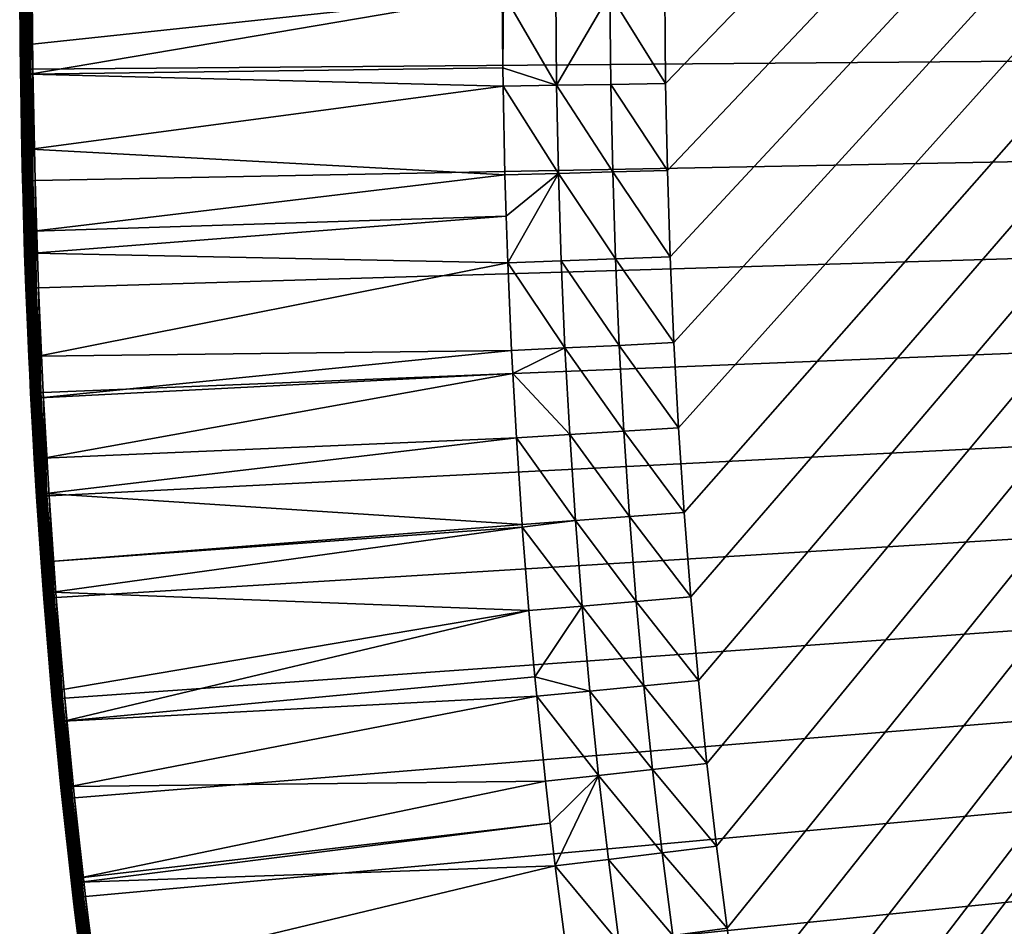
# Model space of a CAD drawing. Header units: inches. Extents: x 79 to 1679, y -392 to 1269.
# Tile 20 of 256: x 79 to 236, y 287 to 432. Entities that reach past the tile are written whole.
import ezdxf

# ---------------------------------------------------------------- set-up
doc = ezdxf.new("R2010")
doc.units = ezdxf.units.IN
doc.header["$MEASUREMENT"] = 0
doc.layers.get('0').update_dxf_attribs({"true_color": 0x9a9ae5})

msp = doc.modelspace()

# ---------------------------------------------------------------- meshes
at = {"color": 146, "true_color": 0x086e86}
mesh = msp.add_polyface(dxfattribs=at)
corners = [(80.75, 435.53, 1216.77), (1199.8, 1214.37, 1216.77), (80.8, 448.28, 1216.77), (900.55, 1166.02, 1186.77), (198.6, 242.11, 1186.77), (197.49, 248.24, 1186.77), (181.91, 407.54, 1186.77), (181.62, 421.38, 1186.77), (205.26, 209.53, 1186.77), (202.92, 220.3, 1186.77), (200.7, 231.16, 1186.77), (183.69, 366.55, 1186.77), (182.94, 380.13, 1186.77), (182.35, 393.8, 1186.77), (213.05, 177.79, 1186.77), (210.33, 188.28, 1186.77), (207.73, 198.86, 1186.77), (181.48, 435.69, 1186.77), (181.58, 451.99, 1186.77), (181.87, 467.43, 1186.77), (186.85, 326.33, 1186.77), (185.64, 339.65, 1186.77), (184.58, 353.06, 1186.77), (221.96, 146.9, 1186.77), (218.86, 157.1, 1186.77), (215.89, 167.39, 1186.77), (182.34, 482.69, 1186.77), (182.99, 497.78, 1186.77), (183.83, 512.69, 1186.77), (191.43, 286.9, 1186.77), (189.74, 299.95, 1186.77), (188.21, 313.1, 1186.77), (232.02, 116.86, 1186.77), (228.54, 126.78, 1186.77), (225.19, 136.79, 1186.77), (184.84, 527.42, 1186.77), (186.04, 541.98, 1186.77), (187.41, 556.37, 1186.77), (195.3, 261.04, 1186.77), (193.28, 273.93, 1186.77), (243.25, 87.69, 1186.77), (239.38, 97.32, 1186.77), (235.64, 107.04, 1186.77), (251.4, 68.73, 1186.77), (247.26, 78.17, 1186.77)]
mesh.append_faces([[corners[k] for k in face] for face in [(0, 1, 2), (3, 4, 5), (6, 7, 3), (8, 9, 3), (3, 9, 10), (3, 10, 4), (11, 12, 3), (3, 12, 13), (3, 13, 6), (14, 15, 3), (3, 15, 16), (3, 16, 8), (7, 17, 3), (3, 17, 18), (3, 18, 19), (20, 21, 3), (3, 21, 22), (3, 22, 11), (23, 24, 3), (3, 24, 25), (3, 25, 14), (19, 26, 3), (3, 26, 27), (3, 27, 28), (29, 30, 3), (3, 30, 31), (3, 31, 20), (32, 33, 3), (3, 33, 34), (3, 34, 23), (28, 35, 3), (3, 35, 36), (3, 36, 37), (5, 38, 3), (3, 38, 39), (3, 39, 29), (40, 41, 3), (3, 41, 42), (3, 42, 32), (3, 43, 44), (3, 44, 40)]], dxfattribs={"color": 146})
mesh = msp.add_polyface(dxfattribs=at)
corners = [(1288.68, 1176.08, 1216.77), (1278.26, 1181.29, 1216.77), (80.75, 435.53, 1216.77), (1267.72, 1186.35, 1216.77), (1257.08, 1191.25, 1216.77), (1319.29, 1159.53, 1216.77), (1309.2, 1165.2, 1216.77), (1299, 1170.72, 1216.77), (1348.89, 1141.58, 1216.77), (1339.14, 1147.72, 1216.77), (1329.27, 1153.7, 1216.77), (1489.24, 1020.86, 1216.77), (1481.63, 1029.43, 1216.77), (1473.87, 1037.85, 1216.77), (1424.1, 1085.56, 1216.77), (1415.26, 1093.05, 1216.77), (1406.26, 1100.39, 1216.77), (1404.98, 1101.42, 1216.77), (1377.46, 1122.22, 1216.77), (1368.05, 1128.83, 1216.77), (1358.53, 1135.28, 1216.77), (1395.92, 1108.51, 1216.77), (1386.75, 1115.45, 1216.77), (1465.96, 1046.14, 1216.77), (1457.89, 1054.3, 1216.77), (1449.68, 1062.31, 1216.77), (1441.31, 1070.2, 1216.77), (1432.78, 1077.95, 1216.77), (926.01, 1165.14, 1186.77), (847.99, -288.64, 1186.77), (913.26, 1165.66, 1186.77), (835.27, -288.17, 1186.77), (900.55, 1166.02, 1186.77), (938.8, 1164.44, 1186.77), (940.44, 1164.34, 1186.77), (953.53, 1163.43, 1186.77), (966.52, 1162.34, 1186.77), (979.4, 1161.07, 1186.77), (992.17, 1159.64, 1186.77), (1004.84, 1158.03, 1186.77), (1017.39, 1156.26, 1186.77), (1029.85, 1154.31, 1186.77), (1042.2, 1152.19, 1186.77), (1054.43, 1149.9, 1186.77), (1066.56, 1147.45, 1186.77), (1078.57, 1144.83, 1186.77)]
mesh.append_faces([[corners[k] for k in face] for face in [(0, 1, 2), (2, 1, 3), (2, 3, 4), (5, 6, 2), (2, 6, 7), (2, 7, 0), (8, 9, 2), (2, 9, 10), (2, 10, 5), (2, 11, 12), (2, 12, 13), (14, 15, 2), (2, 15, 16), (2, 16, 17), (18, 19, 2), (2, 19, 20), (2, 20, 8), (17, 21, 2), (2, 21, 22), (2, 22, 18), (13, 23, 2), (2, 23, 24), (2, 24, 25), (25, 26, 2), (2, 26, 27), (2, 27, 14), (28, 29, 30), (30, 31, 32), (28, 33, 29), (29, 33, 34), (29, 34, 35), (35, 36, 29), (29, 36, 37), (29, 37, 38), (38, 39, 29), (29, 39, 40), (29, 40, 41), (41, 42, 29), (29, 42, 43), (29, 43, 44), (44, 45, 29)]], dxfattribs={"color": 146})
mesh = msp.add_polyface(dxfattribs=at)
corners = [(80.85, 423.66, 1216.77), (1676.77, 436.63, 1216.77), (80.75, 435.53, 1216.77), (81.19, 405.93, 1216.77), (81.73, 388.88, 1216.77), (82.48, 372.19, 1216.77), (83.43, 355.76, 1216.77), (84.58, 339.54, 1216.77), (472.08, -185.35, 1186.77), (463.42, -179.91, 1186.77), (900.55, 1166.02, 1186.77), (454.88, -174.34, 1186.77), (446.47, -168.64, 1186.77), (255.67, 59.4, 1186.77), (251.4, 68.73, 1186.77), (438.18, -162.81, 1186.77), (430.02, -156.84, 1186.77), (421.97, -150.73, 1186.77), (414.04, -144.49, 1186.77), (406.24, -138.11, 1186.77), (402.93, -135.33, 1186.77), (269.31, 31.98, 1186.77), (264.62, 41.02, 1186.77), (260.08, 50.16, 1186.77), (289.8, -3.79, 1186.77), (284.67, 4.64, 1186.77), (305.92, -28.38, 1186.77), (300.43, -20.3, 1186.77), (295.05, -12.11, 1186.77), (279.08, 14.2, 1186.77), (274.13, 23.04, 1186.77), (323.13, -51.89, 1186.77), (317.27, -44.17, 1186.77), (311.54, -36.33, 1186.77), (341.43, -74.34, 1186.77), (335.21, -66.98, 1186.77), (329.11, -59.49, 1186.77), (360.81, -95.71, 1186.77), (354.23, -88.7, 1186.77), (347.77, -81.58, 1186.77), (395.6, -129.02, 1186.77), (388.39, -122.58, 1186.77), (381.3, -116.03, 1186.77), (374.35, -109.37, 1186.77), (367.52, -102.6, 1186.77)]
mesh.append_faces([[corners[k] for k in face] for face in [(0, 1, 2), (0, 3, 1), (1, 3, 4), (1, 4, 5), (5, 6, 1), (1, 6, 7), (8, 9, 10), (10, 9, 11), (10, 11, 12), (13, 14, 10), (12, 15, 10), (10, 15, 16), (10, 16, 17), (17, 18, 10), (10, 18, 19), (10, 19, 20), (21, 22, 10), (10, 22, 23), (10, 23, 13), (10, 24, 25), (26, 27, 10), (10, 27, 28), (10, 28, 24), (25, 29, 10), (10, 29, 30), (10, 30, 21), (31, 32, 10), (10, 32, 33), (10, 33, 26), (34, 35, 10), (10, 35, 36), (10, 36, 31), (37, 38, 10), (10, 38, 39), (10, 39, 34), (20, 40, 10), (10, 40, 41), (10, 41, 42), (42, 43, 10), (10, 43, 44), (10, 44, 37)]], dxfattribs={"color": 146})
mesh = msp.add_polyface(dxfattribs=at)
corners = [(1676.77, 436.63, 1216.77), (84.58, 339.54, 1216.77), (85.93, 323.5, 1216.77), (115.14, 153.99, 1216.77), (118.66, 141.05, 1216.77), (122.34, 128.27, 1216.77), (126.19, 115.64, 1216.77), (87.49, 307.63, 1216.77), (89.24, 291.92, 1216.77), (91.2, 276.38, 1216.77), (130.21, 103.15, 1216.77), (134.39, 90.81, 1216.77), (93.37, 260.98, 1216.77), (95.73, 245.73, 1216.77), (98.31, 230.63, 1216.77), (101.08, 215.67, 1216.77), (104.07, 200.85, 1216.77), (107.27, 186.17, 1216.77), (110.67, 171.63, 1216.77), (114.29, 157.23, 1216.77), (900.55, 1166.02, 1186.77), (565.87, -232.56, 1186.77), (555.89, -228.42, 1186.77), (546.04, -224.16, 1186.77), (536.33, -219.76, 1186.77), (526.76, -215.24, 1186.77), (718.37, -275.59, 1186.77), (706.09, -273.34, 1186.77), (693.93, -270.93, 1186.77), (517.32, -210.58, 1186.77), (508.01, -205.8, 1186.77), (498.83, -200.88, 1186.77), (681.88, -268.35, 1186.77), (669.94, -265.59, 1186.77), (658.11, -262.67, 1186.77), (489.79, -195.83, 1186.77), (480.87, -190.66, 1186.77), (472.08, -185.35, 1186.77), (646.4, -259.59, 1186.77), (634.8, -256.33, 1186.77), (623.31, -252.91, 1186.77), (611.94, -249.32, 1186.77), (600.68, -245.56, 1186.77), (589.54, -241.63, 1186.77), (578.52, -237.53, 1186.77), (567.6, -233.26, 1186.77)]
mesh.append_faces([[corners[k] for k in face] for face in [(0, 1, 2), (3, 4, 0), (0, 4, 5), (0, 5, 6), (2, 7, 0), (0, 7, 8), (0, 8, 9), (6, 10, 0), (0, 10, 11), (9, 12, 0), (0, 12, 13), (0, 13, 14), (14, 15, 0), (0, 15, 16), (0, 16, 17), (17, 18, 0), (0, 18, 19), (0, 19, 3), (20, 21, 22), (22, 23, 20), (20, 23, 24), (20, 24, 25), (20, 26, 27), (20, 27, 28), (25, 29, 20), (20, 29, 30), (20, 30, 31), (28, 32, 20), (20, 32, 33), (20, 33, 34), (31, 35, 20), (20, 35, 36), (20, 36, 37), (34, 38, 20), (20, 38, 39), (20, 39, 40), (40, 41, 20), (20, 41, 42), (20, 42, 43), (43, 44, 20), (20, 44, 45), (20, 45, 21)]], dxfattribs={"color": 146})
mesh = msp.add_polyface(dxfattribs=at)
corners = [(1642.35, 723.21, 1216.77), (1638.83, 736.14, 1216.77), (80.75, 435.53, 1216.77), (1635.15, 748.92, 1216.77), (1631.3, 761.55, 1216.77), (1675.03, 504.68, 1216.77), (1674.08, 521.12, 1216.77), (1672.94, 537.36, 1216.77), (1671.59, 553.42, 1216.77), (1627.28, 774.03, 1216.77), (1623.1, 786.37, 1216.77), (1670.03, 569.31, 1216.77), (1668.28, 585.03, 1216.77), (1666.32, 600.61, 1216.77), (1664.15, 616.03, 1216.77), (1661.78, 631.3, 1216.77), (1659.21, 646.43, 1216.77), (1656.43, 661.41, 1216.77), (1653.44, 676.26, 1216.77), (1650.23, 690.96, 1216.77), (1646.82, 705.53, 1216.77), (1643.19, 719.96, 1216.77), (847.99, -288.64, 1186.77), (1194.62, 1108.48, 1186.77), (1204.56, 1104.31, 1186.77), (1214.36, 1100.01, 1186.77), (1224.03, 1095.58, 1186.77), (1233.56, 1091.01, 1186.77), (1242.95, 1086.32, 1186.77), (1252.22, 1081.5, 1186.77), (1261.35, 1076.55, 1186.77), (1270.35, 1071.47, 1186.77), (1279.22, 1066.26, 1186.77), (1287.97, 1060.92, 1186.77), (1078.57, 1144.83, 1186.77), (1090.47, 1142.04, 1186.77), (1102.26, 1139.08, 1186.77), (1113.93, 1135.95, 1186.77), (1125.49, 1132.66, 1186.77), (1136.94, 1129.2, 1186.77), (1148.27, 1125.57, 1186.77), (1159.48, 1121.78, 1186.77), (1170.58, 1117.81, 1186.77), (1181.56, 1113.68, 1186.77), (1192.43, 1109.38, 1186.77)]
mesh.append_faces([[corners[k] for k in face] for face in [(0, 1, 2), (2, 1, 3), (2, 3, 4), (5, 6, 2), (2, 6, 7), (2, 7, 8), (4, 9, 2), (2, 9, 10), (8, 11, 2), (2, 11, 12), (2, 12, 13), (13, 14, 2), (2, 14, 15), (2, 15, 16), (16, 17, 2), (2, 17, 18), (2, 18, 19), (19, 20, 2), (2, 20, 21), (2, 21, 0), (22, 23, 24), (24, 25, 22), (22, 25, 26), (22, 26, 27), (27, 28, 22), (22, 28, 29), (22, 29, 30), (30, 31, 22), (22, 31, 32), (22, 32, 33), (22, 34, 35), (22, 35, 36), (36, 37, 22), (22, 37, 38), (22, 38, 39), (39, 40, 22), (22, 40, 41), (22, 41, 42), (42, 43, 22), (22, 43, 44), (22, 44, 23)]], dxfattribs={"color": 146})
mesh = msp.add_polyface(dxfattribs=at)
corners = [(80.75, 435.53, 1216.77), (1676.77, 436.63, 1216.77), (1676.65, 453.49, 1216.77), (1676.32, 471.01, 1216.77), (1675.78, 488, 1216.77), (1675.03, 504.68, 1216.77), (1469.26, 878.41, 1186.77), (1474.35, 869.94, 1186.77), (847.99, -288.64, 1186.77), (1475.79, 867.49, 1186.77), (1453.26, 903.08, 1186.77), (1458.71, 894.98, 1186.77), (1464.05, 886.75, 1186.77), (1436.17, 926.69, 1186.77), (1441.99, 918.94, 1186.77), (1447.68, 911.07, 1186.77), (1417.99, 949.24, 1186.77), (1424.17, 941.84, 1186.77), (1430.23, 934.32, 1186.77), (1398.72, 970.72, 1186.77), (1405.26, 963.68, 1186.77), (1411.68, 956.52, 1186.77), (1287.97, 1060.92, 1186.77), (1296.59, 1055.45, 1186.77), (1305.08, 1049.84, 1186.77), (1313.45, 1044.11, 1186.77), (1321.69, 1038.24, 1186.77), (1329.81, 1032.24, 1186.77), (1337.82, 1026.1, 1186.77), (1345.7, 1019.82, 1186.77), (1353.46, 1013.41, 1186.77), (1356.84, 1010.55, 1186.77), (1364.13, 1004.19, 1186.77), (1371.31, 997.72, 1186.77), (1378.35, 991.14, 1186.77), (1503.93, 813.2, 1186.77), (1508.14, 803.81, 1186.77), (1512.22, 794.32, 1186.77), (1385.27, 984.45, 1186.77), (1392.05, 977.64, 1186.77), (1490.48, 840.79, 1186.77), (1495.1, 831.7, 1186.77), (1499.58, 822.5, 1186.77), (1480.82, 858.69, 1186.77), (1485.72, 849.79, 1186.77)]
mesh.append_faces([[corners[k] for k in face] for face in [(0, 1, 2), (2, 3, 0), (0, 3, 4), (0, 4, 5), (6, 7, 8), (8, 7, 9), (10, 11, 8), (8, 11, 12), (8, 12, 6), (13, 14, 8), (8, 14, 15), (8, 15, 10), (16, 17, 8), (8, 17, 18), (8, 18, 13), (19, 20, 8), (8, 20, 21), (8, 21, 16), (22, 23, 8), (8, 23, 24), (8, 24, 25), (25, 26, 8), (8, 26, 27), (8, 27, 28), (28, 29, 8), (8, 29, 30), (8, 30, 31), (31, 32, 8), (8, 32, 33), (8, 33, 34), (35, 36, 8), (8, 36, 37), (34, 38, 8), (8, 38, 39), (8, 39, 19), (40, 41, 8), (8, 41, 42), (8, 42, 35), (9, 43, 8), (8, 43, 44), (8, 44, 40)]], dxfattribs={"color": 146})
mesh = msp.add_polyface(dxfattribs=at)
corners = [(200.16, -50.3, 1216.77), (206.32, -60.29, 1216.77), (1676.77, 436.63, 1216.77), (212.62, -70.13, 1216.77), (219.06, -79.83, 1216.77), (225.65, -89.38, 1216.77), (232.38, -98.78, 1216.77), (239.26, -108.04, 1216.77), (134.39, 90.81, 1216.77), (138.74, 78.62, 1216.77), (143.26, 66.56, 1216.77), (147.94, 54.65, 1216.77), (152.8, 42.88, 1216.77), (157.82, 31.25, 1216.77), (163.01, 19.76, 1216.77), (168.38, 8.4, 1216.77), (173.91, -2.82, 1216.77), (179.62, -13.9, 1216.77), (185.5, -24.85, 1216.77), (191.56, -35.67, 1216.77), (197.79, -46.36, 1216.77), (403.17, -158.03, 1188.29), (395.75, -162.96, 1190.18), (395.13, -151.45, 1188.29), (389.68, -158, 1190.18), (386.21, -155.09, 1190.18), (391.72, -148.59, 1188.29), (416.64, -157.63, 1187.15), (411.35, -164.47, 1188.29), (408.59, -151.28, 1187.15), (400.66, -144.81, 1187.15), (397.3, -141.99, 1187.15), (384.15, -142.08, 1188.29), (389.86, -135.57, 1187.15), (430.02, -156.84, 1186.77), (424.81, -163.83, 1187.15), (421.97, -150.73, 1186.77), (414.04, -144.49, 1186.77), (406.24, -138.11, 1186.77), (402.93, -135.33, 1186.77), (395.6, -129.02, 1186.77)]
mesh.append_faces([[corners[k] for k in face] for face in [(0, 1, 2), (2, 1, 3), (2, 3, 4), (4, 5, 2), (2, 5, 6), (2, 6, 7), (2, 8, 9), (9, 10, 2), (2, 10, 11), (2, 11, 12), (12, 13, 2), (2, 13, 14), (2, 14, 15), (15, 16, 2), (2, 16, 17), (2, 17, 18), (18, 19, 2), (2, 19, 20), (2, 20, 0), (21, 22, 23), (22, 24, 23), (23, 24, 25), (23, 25, 26), (27, 28, 21), (27, 21, 29), (29, 21, 23), (29, 23, 30), (30, 23, 26), (30, 26, 31), (31, 26, 32), (31, 32, 33), (34, 35, 27), (34, 27, 36), (36, 27, 29), (36, 29, 37), (37, 29, 30), (37, 30, 38), (38, 30, 31), (38, 31, 39), (39, 31, 33), (39, 33, 40)]], dxfattribs={"color": 146})
mesh = msp.add_polyface(dxfattribs=at)
corners = [(78.75, 435.53, 1214.77), (78.75, 435.53, 1212.31), (78.85, 423.64, 1214.77), (78.8, 427.59, 1212.31), (79.19, 405.88, 1214.77), (79.38, 435.53, 1210.85), (79.63, 435.53, 1210.64), (79.69, 427.59, 1210.64), (79.16, 435.53, 1211.09), (79.43, 427.59, 1210.85), (78.98, 435.53, 1211.36), (79.22, 427.59, 1211.09), (78.85, 435.53, 1211.66), (79.04, 427.59, 1211.36), (78.77, 435.53, 1211.98), (78.91, 427.59, 1211.66), (79.09, 410.89, 1211.98), (78.83, 427.59, 1211.98), (79.98, 427.6, 1210.48), (79.96, 410.91, 1210.64), (79.7, 410.91, 1210.85), (79.48, 410.9, 1211.09), (79.3, 410.9, 1211.36), (79.17, 410.89, 1211.66), (78.75, 435.53, 1214.81), (78.88, 423.64, 1215.12), (78.78, 435.53, 1215.12), (79.01, 435.53, 1215.76), (78.87, 435.53, 1215.47), (78.97, 423.64, 1215.46), (78.86, 435.53, 1215.43), (79.18, 435.53, 1216.02), (79.01, 435.53, 1215.77), (79.11, 423.64, 1215.77), (79.43, 435.53, 1216.28), (79.21, 435.53, 1216.05), (79.31, 423.64, 1216.06), (79.69, 435.53, 1216.47), (79.46, 435.53, 1216.3), (79.56, 423.65, 1216.3), (79.85, 423.65, 1216.5), (79.72, 435.53, 1216.49), (79.9, 405.9, 1216.3)]
mesh.append_faces([[corners[k] for k in face] for face in [(0, 1, 2), (2, 1, 3), (2, 3, 4), (5, 6, 7), (8, 5, 9), (10, 8, 11), (12, 10, 13), (14, 12, 15), (16, 3, 17), (17, 3, 1), (17, 1, 14), (6, 18, 7), (5, 7, 9), (9, 7, 19), (8, 9, 11), (11, 9, 20), (10, 11, 13), (13, 11, 21), (12, 13, 15), (15, 13, 22), (14, 15, 17), (17, 15, 23), (24, 0, 2), (25, 26, 24), (27, 28, 29), (29, 28, 30), (29, 30, 26), (31, 32, 33), (33, 32, 27), (34, 35, 36), (36, 35, 31), (37, 38, 39), (39, 38, 34), (40, 41, 37), (24, 2, 25), (26, 25, 29), (27, 29, 33), (31, 33, 36), (34, 36, 39), (37, 39, 40), (40, 39, 42)]], dxfattribs={"color": 146})
mesh = msp.add_polyface(dxfattribs=at)
corners = [(79.53, 394.34, 1212.31), (80.35, 375, 1214.77), (79.73, 388.8, 1214.77), (79.98, 427.6, 1210.48), (79.92, 435.53, 1210.48), (80.23, 435.53, 1210.37), (79.63, 435.53, 1210.64), (80.28, 427.6, 1210.37), (80.36, 422.9, 1210.37), (80.24, 410.92, 1210.48), (80.55, 410.92, 1210.37), (80.22, 377.93, 1211.98), (80.2, 377.93, 1212.31), (79.69, 427.59, 1210.64), (79.96, 410.91, 1210.64), (80.71, 394.38, 1210.48), (80.42, 394.37, 1210.64), (79.7, 410.91, 1210.85), (80.16, 394.36, 1210.85), (81.08, 377.97, 1210.64), (79.48, 410.9, 1211.09), (79.95, 394.35, 1211.09), (80.83, 377.96, 1210.85), (80.61, 377.95, 1211.09), (79.77, 394.34, 1211.36), (80.43, 377.94, 1211.36), (79.64, 394.34, 1211.66), (80.3, 377.93, 1211.66), (79.56, 394.34, 1211.98), (80, 435.53, 1216.63), (79.72, 435.53, 1216.49), (79.85, 423.65, 1216.5), (80.31, 435.53, 1216.72), (80.06, 435.53, 1216.65), (80.16, 423.65, 1216.65), (80.61, 435.53, 1216.77), (80.4, 435.53, 1216.74), (80.5, 423.66, 1216.74), (79.76, 388.81, 1215.12), (79.65, 405.89, 1216.06), (80, 388.81, 1215.77), (80.2, 388.82, 1216.06), (79.9, 405.9, 1216.3), (80.45, 388.83, 1216.3), (80.19, 405.91, 1216.5), (80.73, 388.84, 1216.5), (80.5, 405.91, 1216.65)]
mesh.append_faces([[corners[k] for k in face] for face in [(0, 1, 2), (3, 4, 5), (4, 3, 6), (5, 7, 3), (3, 7, 8), (3, 8, 9), (9, 8, 10), (11, 12, 0), (13, 3, 9), (13, 9, 14), (14, 9, 15), (14, 15, 16), (17, 14, 16), (17, 16, 18), (18, 16, 19), (20, 18, 21), (21, 18, 22), (21, 22, 23), (24, 21, 23), (24, 23, 25), (26, 24, 25), (26, 25, 27), (28, 27, 11), (29, 30, 31), (32, 33, 34), (34, 33, 29), (35, 36, 37), (37, 36, 32), (38, 2, 1), (39, 40, 41), (42, 39, 41), (42, 41, 43), (31, 42, 44), (44, 42, 43), (44, 43, 45), (29, 31, 34), (34, 31, 44), (34, 44, 46), (46, 44, 45), (32, 34, 37), (37, 34, 46)]], dxfattribs={"color": 146})
mesh = msp.add_polyface(dxfattribs=at)
corners = [(156.49, 392.82, 1190.18), (81.68, 378, 1210.37), (81.01, 394.39, 1210.37), (156.25, 400.26, 1190.18), (80.92, 397.88, 1210.37), (156.04, 406.86, 1190.18), (80.55, 410.92, 1210.37), (155.74, 420.98, 1190.18), (80.36, 422.9, 1210.37), (80.23, 435.53, 1210.37), (155.6, 435.69, 1190.18), (80.28, 427.6, 1210.37), (155.72, 423.9, 1190.18), (155.79, 435.69, 1190.14), (164.12, 435.69, 1188.29), (164.26, 421.12, 1188.29), (165.6, 379.28, 1188.29), (157.09, 378.86, 1190.18), (164.55, 407.09, 1188.29), (165, 393.14, 1188.29), (80.71, 394.38, 1210.48), (80.24, 410.92, 1210.48), (81.37, 377.98, 1210.48), (80.42, 394.37, 1210.64), (81.08, 377.97, 1210.64), (80.16, 394.36, 1210.85), (80.83, 377.96, 1210.85), (80.85, 423.66, 1216.77), (80.75, 435.53, 1216.77), (80.61, 435.53, 1216.77), (80.5, 405.91, 1216.65), (80.73, 388.84, 1216.5), (81.05, 388.86, 1216.65), (80.5, 423.66, 1216.74), (80.84, 405.92, 1216.74), (81.38, 388.87, 1216.74), (81.8, 372.16, 1216.65), (81.19, 405.93, 1216.77), (81.73, 388.88, 1216.77), (82.13, 372.18, 1216.74)]
mesh.append_faces([[corners[k] for k in face] for face in [(0, 1, 2), (0, 2, 3), (3, 2, 4), (3, 4, 5), (5, 4, 6), (5, 6, 7), (7, 6, 8), (9, 10, 11), (11, 10, 8), (8, 10, 12), (8, 12, 7), (13, 14, 15), (16, 17, 0), (3, 18, 0), (0, 18, 19), (0, 19, 16), (3, 5, 18), (18, 5, 7), (18, 7, 15), (15, 7, 12), (15, 12, 13), (13, 12, 10), (4, 20, 21), (21, 6, 4), (4, 2, 20), (20, 2, 1), (20, 1, 22), (23, 20, 22), (23, 22, 24), (25, 24, 26), (27, 28, 29), (30, 31, 32), (33, 30, 34), (34, 30, 32), (34, 32, 35), (35, 32, 36), (29, 33, 27), (27, 33, 34), (27, 34, 37), (37, 34, 35), (37, 35, 38), (38, 35, 39)]], dxfattribs={"color": 146})
mesh = msp.add_polyface(dxfattribs=at)
corners = [(164.26, 421.12, 1188.29), (164.12, 435.69, 1188.29), (172.76, 435.69, 1187.15), (163.26, 303.6, 1190.18), (170.95, 311.2, 1188.29), (164.05, 296.8, 1190.18), (161.09, 323.83, 1190.18), (169.56, 324.65, 1188.29), (160.81, 326.9, 1190.18), (168.33, 338.18, 1188.29), (181.09, 298.89, 1187.15), (179.55, 312.15, 1187.15), (178.17, 325.49, 1187.15), (176.95, 338.91, 1187.15), (167.26, 351.8, 1188.29), (175.89, 352.43, 1187.15), (166.35, 365.5, 1188.29), (174.99, 366.02, 1187.15), (165.6, 379.28, 1188.29), (174.24, 379.7, 1187.15), (165, 393.14, 1188.29), (173.64, 393.47, 1187.15), (164.55, 407.09, 1188.29), (173.2, 407.31, 1187.15), (172.91, 421.25, 1187.15), (189.74, 299.95, 1186.77), (188.21, 313.1, 1186.77), (186.85, 326.33, 1186.77), (185.64, 339.65, 1186.77), (184.58, 353.06, 1186.77), (183.69, 366.55, 1186.77), (182.94, 380.13, 1186.77), (182.35, 393.8, 1186.77), (181.91, 407.54, 1186.77), (181.62, 421.38, 1186.77), (181.48, 435.69, 1186.77)]
mesh.append_faces([[corners[k] for k in face] for face in [(0, 1, 2), (3, 4, 5), (4, 6, 7), (7, 8, 9), (10, 4, 11), (11, 4, 7), (11, 7, 12), (12, 7, 9), (12, 9, 13), (13, 9, 14), (13, 14, 15), (15, 14, 16), (15, 16, 17), (17, 16, 18), (17, 18, 19), (19, 18, 20), (19, 20, 21), (21, 20, 22), (21, 22, 23), (23, 22, 0), (23, 0, 24), (24, 0, 2), (25, 10, 11), (25, 11, 26), (26, 11, 12), (26, 12, 27), (27, 12, 13), (27, 13, 28), (28, 13, 15), (28, 15, 29), (29, 15, 17), (29, 17, 30), (30, 17, 19), (30, 19, 31), (31, 19, 21), (31, 21, 32), (32, 21, 23), (32, 23, 33), (33, 23, 24), (33, 24, 34), (34, 24, 2), (34, 2, 35)]], dxfattribs={"color": 146})
mesh = msp.add_polyface(dxfattribs=at)
corners = [(79.53, 394.34, 1212.31), (79.73, 388.8, 1214.77), (79.23, 404.92, 1212.31), (79.22, 404.92, 1214.77), (79.19, 405.88, 1214.77), (78.8, 427.59, 1212.31), (79.07, 410.89, 1212.31), (80.22, 377.93, 1211.98), (79.56, 394.34, 1211.98), (79.09, 410.89, 1211.98), (79.43, 427.59, 1210.85), (79.96, 410.91, 1210.64), (79.7, 410.91, 1210.85), (79.22, 427.59, 1211.09), (79.48, 410.9, 1211.09), (80.16, 394.36, 1210.85), (79.04, 427.59, 1211.36), (79.3, 410.9, 1211.36), (79.95, 394.35, 1211.09), (79.77, 394.34, 1211.36), (78.91, 427.59, 1211.66), (79.17, 410.89, 1211.66), (79.64, 394.34, 1211.66), (78.83, 427.59, 1211.98), (80.3, 377.93, 1211.66), (78.88, 423.64, 1215.12), (78.85, 423.64, 1214.77), (79.22, 405.88, 1215.12), (79.76, 388.81, 1215.12), (78.97, 423.64, 1215.46), (79.31, 405.88, 1215.46), (79.85, 388.81, 1215.46), (79.11, 423.64, 1215.77), (79.45, 405.89, 1215.77), (80, 388.81, 1215.77), (79.31, 423.64, 1216.06), (79.65, 405.89, 1216.06), (79.56, 423.65, 1216.3), (79.9, 405.9, 1216.3)]
mesh.append_faces([[corners[k] for k in face] for face in [(0, 1, 2), (2, 1, 3), (2, 3, 4), (4, 5, 6), (4, 6, 2), (7, 0, 8), (8, 0, 2), (8, 2, 9), (9, 2, 6), (9, 6, 5), (10, 11, 12), (13, 12, 14), (14, 12, 15), (16, 14, 17), (17, 14, 18), (17, 18, 19), (20, 17, 21), (21, 17, 19), (21, 19, 22), (23, 21, 9), (9, 21, 22), (9, 22, 8), (8, 22, 24), (25, 26, 4), (25, 4, 27), (27, 4, 3), (27, 3, 28), (28, 3, 1), (29, 25, 27), (29, 27, 30), (30, 27, 28), (30, 28, 31), (32, 29, 30), (32, 30, 33), (33, 30, 31), (33, 31, 34), (35, 32, 33), (35, 33, 36), (36, 33, 34), (37, 35, 36), (37, 36, 38)]], dxfattribs={"color": 146})
mesh = msp.add_polyface(dxfattribs=at)
corners = [(81.43, 355.63, 1214.77), (80.48, 372.09, 1214.77), (80.35, 375, 1212.31), (80.35, 375, 1214.77), (80.2, 377.93, 1212.31), (79.53, 394.34, 1212.31), (81.37, 377.98, 1210.48), (81.68, 378, 1210.37), (82.03, 371.32, 1210.37), (82.23, 361.73, 1210.48), (81.09, 361.67, 1211.98), (80.22, 377.93, 1211.98), (81.08, 377.97, 1210.64), (81.95, 361.72, 1210.64), (80.83, 377.96, 1210.85), (81.69, 361.7, 1210.85), (80.61, 377.95, 1211.09), (81.47, 361.69, 1211.09), (80.43, 377.94, 1211.36), (81.3, 361.68, 1211.36), (80.3, 377.93, 1211.66), (81.17, 361.67, 1211.66), (80.51, 372.09, 1215.12), (79.76, 388.81, 1215.12), (79.85, 388.81, 1215.46), (80.6, 372.1, 1215.46), (80, 388.81, 1215.77), (80.75, 372.1, 1215.77), (80.2, 388.82, 1216.06), (80.95, 372.11, 1216.06), (81.7, 355.65, 1215.77), (80.45, 388.83, 1216.3), (81.2, 372.13, 1216.3), (81.9, 355.66, 1216.06), (80.73, 388.84, 1216.5), (81.48, 372.14, 1216.5), (82.15, 355.68, 1216.3), (81.05, 388.86, 1216.65), (81.8, 372.16, 1216.65), (82.43, 355.7, 1216.5), (81.38, 388.87, 1216.74), (82.13, 372.18, 1216.74), (82.75, 355.72, 1216.65), (81.73, 388.88, 1216.77), (82.48, 372.19, 1216.77)]
mesh.append_faces([[corners[k] for k in face] for face in [(0, 1, 2), (2, 1, 3), (2, 3, 4), (4, 3, 5), (6, 7, 8), (6, 8, 9), (10, 2, 11), (11, 2, 4), (12, 6, 9), (12, 9, 13), (14, 12, 13), (14, 13, 15), (16, 14, 15), (16, 15, 17), (18, 16, 17), (18, 17, 19), (20, 18, 19), (20, 19, 21), (11, 20, 21), (11, 21, 10), (3, 22, 23), (3, 1, 22), (24, 23, 22), (24, 22, 25), (26, 24, 25), (26, 25, 27), (28, 26, 27), (28, 27, 29), (29, 27, 30), (31, 28, 29), (31, 29, 32), (32, 29, 33), (34, 31, 32), (34, 32, 35), (35, 32, 36), (37, 34, 35), (37, 35, 38), (38, 35, 39), (40, 38, 41), (41, 38, 42), (43, 41, 44)]], dxfattribs={"color": 146})
mesh = msp.add_polyface(dxfattribs=at)
corners = [(159.85, 337.47, 1190.18), (85.29, 324.85, 1210.37), (84, 340.4, 1210.37), (158.8, 350.77, 1190.18), (83.65, 345.3, 1210.37), (158.77, 351.19, 1190.18), (82.89, 356.12, 1210.37), (157.85, 364.98, 1190.18), (82.54, 361.75, 1210.37), (157.29, 375.23, 1190.18), (82.03, 371.32, 1210.37), (157.09, 378.86, 1190.18), (81.68, 378, 1210.37), (156.49, 392.82, 1190.18), (160.81, 326.9, 1190.18), (168.33, 338.18, 1188.29), (167.26, 351.8, 1188.29), (166.35, 365.5, 1188.29), (165.6, 379.28, 1188.29), (83.69, 340.38, 1210.48), (84.99, 324.82, 1210.48), (83.4, 340.36, 1210.64), (84.7, 324.79, 1210.64), (83.15, 340.34, 1210.85), (84.45, 324.77, 1210.85), (82.93, 340.32, 1211.09), (84.23, 324.75, 1211.09), (82.75, 340.31, 1211.36), (84.05, 324.73, 1211.36), (82.62, 340.3, 1211.66), (83.92, 324.72, 1211.66), (83.3, 339.44, 1216.3), (83.05, 339.42, 1216.06), (84.41, 323.36, 1216.06), (83.58, 339.46, 1216.5), (84.65, 323.38, 1216.3), (83.9, 339.48, 1216.65), (84.94, 323.41, 1216.5), (83.08, 355.74, 1216.74), (84.23, 339.51, 1216.74), (85.25, 323.44, 1216.65), (85.59, 323.47, 1216.74), (83.43, 355.76, 1216.77), (84.58, 339.54, 1216.77), (85.93, 323.5, 1216.77)]
mesh.append_faces([[corners[k] for k in face] for face in [(0, 1, 2), (0, 2, 3), (3, 2, 4), (3, 4, 5), (5, 4, 6), (5, 6, 7), (7, 6, 8), (7, 8, 9), (9, 8, 10), (9, 10, 11), (11, 10, 12), (11, 12, 13), (14, 0, 15), (15, 0, 3), (15, 3, 16), (3, 5, 16), (16, 5, 7), (16, 7, 17), (17, 7, 9), (17, 9, 18), (18, 9, 11), (4, 2, 19), (19, 2, 1), (19, 1, 20), (21, 19, 20), (21, 20, 22), (23, 21, 22), (23, 22, 24), (25, 23, 24), (25, 24, 26), (27, 26, 28), (29, 28, 30), (31, 32, 33), (34, 31, 35), (36, 34, 37), (38, 36, 39), (39, 36, 40), (39, 40, 41), (42, 38, 39), (42, 39, 43), (43, 39, 41), (43, 41, 44)]], dxfattribs={"color": 146})
mesh = msp.add_polyface(dxfattribs=at)
corners = [(80.35, 375, 1212.31), (81.06, 361.67, 1212.31), (81.43, 355.63, 1214.77), (81.41, 356.02, 1212.31), (82.13, 345.87, 1214.77), (82.12, 345.87, 1212.31), (82.59, 339.38, 1214.77), (81.44, 356.02, 1211.98), (81.09, 361.67, 1211.98), (82.03, 371.32, 1210.37), (82.54, 361.75, 1210.37), (82.23, 361.73, 1210.48), (82.54, 340.29, 1211.98), (81.95, 361.72, 1210.64), (82.58, 356.1, 1210.48), (82.3, 356.08, 1210.64), (81.69, 361.7, 1210.85), (82.04, 356.06, 1210.85), (81.47, 361.69, 1211.09), (81.82, 356.05, 1211.09), (81.3, 361.68, 1211.36), (81.64, 356.04, 1211.36), (82.93, 340.32, 1211.09), (81.17, 361.67, 1211.66), (81.51, 356.03, 1211.66), (82.75, 340.31, 1211.36), (82.62, 340.3, 1211.66), (80.51, 372.09, 1215.12), (80.48, 372.09, 1214.77), (81.46, 355.63, 1215.12), (82.62, 339.38, 1215.12), (80.6, 372.1, 1215.46), (81.55, 355.64, 1215.46), (80.75, 372.1, 1215.77), (81.7, 355.65, 1215.77), (82.71, 339.39, 1215.46), (80.95, 372.11, 1216.06), (81.9, 355.66, 1216.06), (82.85, 339.4, 1215.77), (81.2, 372.13, 1216.3), (82.15, 355.68, 1216.3), (81.48, 372.14, 1216.5), (82.43, 355.7, 1216.5)]
mesh.append_faces([[corners[k] for k in face] for face in [(0, 1, 2), (2, 1, 3), (2, 3, 4), (4, 3, 5), (4, 5, 6), (7, 1, 8), (8, 1, 0), (9, 10, 11), (12, 5, 7), (7, 5, 3), (7, 3, 1), (13, 11, 14), (13, 14, 15), (16, 13, 15), (16, 15, 17), (18, 16, 17), (18, 17, 19), (20, 18, 19), (20, 19, 21), (21, 19, 22), (23, 20, 21), (23, 21, 24), (24, 21, 25), (8, 23, 24), (8, 24, 7), (7, 24, 26), (7, 26, 12), (27, 28, 2), (27, 2, 29), (29, 2, 4), (29, 4, 30), (31, 27, 29), (31, 29, 32), (32, 29, 30), (33, 31, 32), (33, 32, 34), (34, 32, 35), (36, 34, 37), (37, 34, 38), (39, 37, 40), (41, 40, 42)]], dxfattribs={"color": 146})
mesh = msp.add_polyface(dxfattribs=at)
corners = [(82.59, 339.38, 1214.77), (82.12, 345.87, 1212.31), (82.52, 340.29, 1212.31), (83.94, 323.32, 1214.77), (83.82, 324.71, 1212.31), (82.23, 361.73, 1210.48), (82.54, 361.75, 1210.37), (82.89, 356.12, 1210.37), (82.58, 356.1, 1210.48), (83.65, 345.3, 1210.37), (83.69, 340.38, 1210.48), (83.84, 324.72, 1211.98), (82.54, 340.29, 1211.98), (82.3, 356.08, 1210.64), (83.4, 340.36, 1210.64), (82.04, 356.06, 1210.85), (83.15, 340.34, 1210.85), (81.82, 356.05, 1211.09), (82.93, 340.32, 1211.09), (81.64, 356.04, 1211.36), (82.75, 340.31, 1211.36), (84.23, 324.75, 1211.09), (81.51, 356.03, 1211.66), (82.62, 340.3, 1211.66), (84.05, 324.73, 1211.36), (83.92, 324.72, 1211.66), (82.13, 345.87, 1214.77), (82.62, 339.38, 1215.12), (81.55, 355.64, 1215.46), (82.71, 339.39, 1215.46), (83.97, 323.32, 1215.12), (81.7, 355.65, 1215.77), (82.85, 339.4, 1215.77), (84.06, 323.33, 1215.46), (81.9, 355.66, 1216.06), (83.05, 339.42, 1216.06), (84.21, 323.34, 1215.77), (82.15, 355.68, 1216.3), (83.3, 339.44, 1216.3), (82.43, 355.7, 1216.5), (83.58, 339.46, 1216.5), (81.8, 372.16, 1216.65), (82.75, 355.72, 1216.65), (83.9, 339.48, 1216.65), (82.13, 372.18, 1216.74), (83.08, 355.74, 1216.74), (82.48, 372.19, 1216.77), (83.43, 355.76, 1216.77)]
mesh.append_faces([[corners[k] for k in face] for face in [(0, 1, 2), (0, 2, 3), (3, 2, 4), (5, 6, 7), (5, 7, 8), (8, 7, 9), (8, 9, 10), (11, 2, 12), (12, 2, 1), (11, 4, 2), (13, 8, 10), (13, 10, 14), (15, 13, 14), (15, 14, 16), (17, 15, 16), (17, 16, 18), (19, 18, 20), (20, 18, 21), (22, 20, 23), (23, 20, 24), (12, 23, 25), (12, 25, 11), (26, 0, 27), (27, 0, 3), (28, 27, 29), (29, 27, 30), (31, 29, 32), (32, 29, 33), (34, 32, 35), (35, 32, 36), (37, 34, 35), (37, 35, 38), (39, 37, 38), (39, 38, 40), (41, 39, 42), (42, 39, 40), (42, 40, 43), (44, 42, 45), (45, 42, 43), (46, 44, 45), (46, 45, 47)]], dxfattribs={"color": 146})
mesh = msp.add_polyface(dxfattribs=at)
corners = [(83.94, 323.32, 1214.77), (83.82, 324.71, 1212.31), (84.51, 317.48, 1214.77), (84.51, 317.48, 1212.31), (85.5, 307.42, 1214.77), (84.99, 324.82, 1210.48), (85.29, 324.85, 1210.37), (85.78, 319.83, 1210.37), (86.47, 309.42, 1210.48), (86.78, 309.45, 1210.37), (85.33, 309.3, 1211.98), (83.84, 324.72, 1211.98), (84.7, 324.79, 1210.64), (86.19, 309.39, 1210.64), (84.45, 324.77, 1210.85), (85.93, 309.36, 1210.85), (84.23, 324.75, 1211.09), (85.71, 309.34, 1211.09), (84.05, 324.73, 1211.36), (85.54, 309.32, 1211.36), (83.92, 324.72, 1211.66), (85.41, 309.31, 1211.66), (82.62, 339.38, 1215.12), (83.97, 323.32, 1215.12), (85.53, 307.42, 1215.12), (82.71, 339.39, 1215.46), (84.06, 323.33, 1215.46), (82.85, 339.4, 1215.77), (84.21, 323.34, 1215.77), (85.62, 307.43, 1215.46), (83.05, 339.42, 1216.06), (84.41, 323.36, 1216.06), (85.77, 307.45, 1215.77), (83.3, 339.44, 1216.3), (84.65, 323.38, 1216.3), (85.96, 307.47, 1216.06), (83.58, 339.46, 1216.5), (84.94, 323.41, 1216.5), (86.21, 307.5, 1216.3), (86.49, 307.53, 1216.5), (83.9, 339.48, 1216.65), (85.25, 323.44, 1216.65), (86.81, 307.56, 1216.65), (85.59, 323.47, 1216.74), (87.14, 307.59, 1216.74), (85.93, 323.5, 1216.77), (87.49, 307.63, 1216.77)]
mesh.append_faces([[corners[k] for k in face] for face in [(0, 1, 2), (2, 1, 3), (2, 3, 4), (5, 6, 7), (5, 7, 8), (8, 7, 9), (10, 3, 11), (11, 3, 1), (12, 5, 8), (12, 8, 13), (14, 12, 13), (14, 13, 15), (16, 14, 15), (16, 15, 17), (18, 16, 17), (18, 17, 19), (20, 18, 19), (20, 19, 21), (11, 20, 21), (11, 21, 10), (22, 0, 23), (23, 0, 2), (23, 2, 24), (25, 23, 26), (26, 23, 24), (27, 26, 28), (28, 26, 29), (30, 28, 31), (31, 28, 32), (33, 31, 34), (34, 31, 35), (36, 34, 37), (37, 34, 38), (37, 38, 39), (40, 37, 41), (41, 37, 39), (41, 39, 42), (43, 41, 42), (43, 42, 44), (45, 43, 44), (45, 44, 46)]], dxfattribs={"color": 146})
mesh = msp.add_polyface(dxfattribs=at)
corners = [(89.22, 276.11, 1214.77), (88.85, 278.93, 1212.31), (91.09, 262.79, 1214.77), (159.85, 337.47, 1190.18), (160.81, 326.9, 1190.18), (85.78, 319.83, 1210.37), (161.09, 323.83, 1190.18), (86.78, 309.45, 1210.37), (162.49, 310.27, 1190.18), (88.38, 294.91, 1210.37), (163.26, 303.6, 1190.18), (88.45, 294.21, 1210.37), (164.05, 296.8, 1190.18), (90.32, 279.13, 1210.37), (165.79, 283.41, 1190.18), (91.5, 270.51, 1210.37), (166.15, 280.86, 1190.18), (92.37, 264.2, 1210.37), (167.69, 270.09, 1190.18), (85.29, 324.85, 1210.37), (170.95, 311.2, 1188.29), (169.56, 324.65, 1188.29), (90.01, 279.09, 1210.48), (92.07, 264.15, 1210.48), (89.73, 279.05, 1210.64), (91.79, 264.11, 1210.64), (89.48, 279.02, 1210.85), (91.53, 264.08, 1210.85), (89.26, 278.99, 1211.09), (91.31, 264.04, 1211.09), (89.08, 278.96, 1211.36), (88.95, 278.95, 1211.66), (91.14, 264.02, 1211.36), (89.25, 276.12, 1215.12), (89.34, 276.13, 1215.46), (91.42, 260.69, 1215.12), (89.49, 276.15, 1215.77), (91.51, 260.7, 1215.46), (89.68, 276.17, 1216.06), (91.65, 260.73, 1215.77), (89.93, 276.21, 1216.3), (91.85, 260.76, 1216.06), (90.21, 276.24, 1216.5), (92.09, 260.79, 1216.3), (88.57, 291.84, 1216.65), (90.53, 276.29, 1216.65), (92.38, 260.83, 1216.5), (88.9, 291.88, 1216.74), (90.86, 276.33, 1216.74), (92.69, 260.88, 1216.65), (89.24, 291.92, 1216.77), (91.2, 276.38, 1216.77), (93.02, 260.93, 1216.74)]
mesh.append_faces([[corners[k] for k in face] for face in [(0, 1, 2), (3, 4, 5), (5, 4, 6), (5, 6, 7), (7, 6, 8), (7, 8, 9), (9, 8, 10), (9, 10, 11), (11, 10, 12), (11, 12, 13), (13, 12, 14), (13, 14, 15), (15, 14, 16), (15, 16, 17), (17, 16, 18), (5, 19, 3), (10, 8, 20), (20, 8, 6), (21, 6, 4), (22, 13, 15), (22, 15, 23), (24, 22, 23), (24, 23, 25), (26, 24, 25), (26, 25, 27), (28, 26, 27), (28, 27, 29), (30, 28, 29), (31, 30, 32), (33, 0, 2), (34, 33, 35), (36, 34, 37), (38, 36, 39), (40, 38, 41), (42, 40, 43), (44, 42, 45), (45, 42, 46), (47, 45, 48), (48, 45, 49), (50, 47, 48), (50, 48, 51), (51, 48, 52)]], dxfattribs={"color": 146})
mesh = msp.add_polyface(dxfattribs=at)
corners = [(85.5, 307.42, 1214.77), (84.51, 317.48, 1212.31), (85.3, 309.3, 1212.31), (87.26, 291.69, 1214.77), (86.98, 294.04, 1212.31), (87.5, 289.79, 1214.77), (87.51, 289.79, 1212.31), (86.47, 309.42, 1210.48), (86.78, 309.45, 1210.37), (88.15, 294.17, 1210.48), (87.01, 294.04, 1211.98), (85.33, 309.3, 1211.98), (86.19, 309.39, 1210.64), (87.86, 294.14, 1210.64), (85.93, 309.36, 1210.85), (87.61, 294.11, 1210.85), (85.71, 309.34, 1211.09), (87.39, 294.09, 1211.09), (85.54, 309.32, 1211.36), (87.22, 294.07, 1211.36), (85.41, 309.31, 1211.66), (87.09, 294.05, 1211.66), (84.51, 317.48, 1214.77), (85.53, 307.42, 1215.12), (87.29, 291.69, 1215.12), (84.06, 323.33, 1215.46), (85.62, 307.43, 1215.46), (87.38, 291.7, 1215.46), (84.21, 323.34, 1215.77), (85.77, 307.45, 1215.77), (87.52, 291.72, 1215.77), (84.41, 323.36, 1216.06), (85.96, 307.47, 1216.06), (87.72, 291.74, 1216.06), (84.65, 323.38, 1216.3), (86.21, 307.5, 1216.3), (87.97, 291.77, 1216.3), (86.49, 307.53, 1216.5), (86.81, 307.56, 1216.65), (88.25, 291.81, 1216.5), (87.14, 307.59, 1216.74), (88.57, 291.84, 1216.65)]
mesh.append_faces([[corners[k] for k in face] for face in [(0, 1, 2), (0, 2, 3), (3, 2, 4), (3, 4, 5), (5, 4, 6), (7, 8, 9), (10, 2, 11), (11, 2, 1), (10, 6, 4), (10, 4, 2), (12, 7, 9), (12, 9, 13), (14, 12, 13), (14, 13, 15), (16, 14, 15), (16, 15, 17), (18, 16, 17), (18, 17, 19), (20, 18, 19), (20, 19, 21), (11, 20, 21), (11, 21, 10), (22, 0, 23), (23, 0, 3), (23, 3, 24), (24, 3, 5), (25, 23, 26), (26, 23, 24), (26, 24, 27), (28, 26, 29), (29, 26, 27), (29, 27, 30), (31, 29, 32), (32, 29, 30), (32, 30, 33), (34, 32, 35), (35, 32, 33), (35, 33, 36), (37, 35, 36), (38, 37, 39), (40, 38, 41)]], dxfattribs={"color": 146})
mesh = msp.add_polyface(dxfattribs=at)
corners = [(183.66, 227.79, 1188.29), (175.31, 226.13, 1190.18), (173.21, 237.07, 1190.18), (181.53, 238.95, 1188.29), (173.15, 237.4, 1190.18), (172.01, 243.71, 1190.18), (180.39, 245.2, 1188.29), (169.76, 256.86, 1190.18), (178.17, 258.24, 1188.29), (169.47, 258.7, 1190.18), (176.11, 271.35, 1188.29), (167.69, 270.09, 1190.18), (166.15, 280.86, 1190.18), (174.22, 284.55, 1188.29), (165.79, 283.41, 1190.18), (164.05, 296.8, 1190.18), (170.95, 311.2, 1188.29), (172.51, 297.84, 1188.29), (192.15, 229.46, 1187.15), (190.03, 240.53, 1187.15), (188.91, 246.72, 1187.15), (186.7, 259.63, 1187.15), (184.66, 272.64, 1187.15), (182.79, 285.72, 1187.15), (181.09, 298.89, 1187.15), (200.7, 231.16, 1186.77), (198.6, 242.11, 1186.77), (197.49, 248.24, 1186.77), (195.3, 261.04, 1186.77), (193.28, 273.93, 1186.77), (191.43, 286.9, 1186.77), (189.74, 299.95, 1186.77)]
mesh.append_faces([[corners[k] for k in face] for face in [(0, 1, 2), (0, 2, 3), (2, 4, 3), (3, 4, 5), (3, 5, 6), (6, 5, 7), (6, 7, 8), (8, 7, 9), (8, 9, 10), (9, 11, 10), (10, 11, 12), (10, 12, 13), (13, 12, 14), (13, 14, 15), (15, 16, 17), (15, 17, 13), (18, 0, 3), (18, 3, 19), (19, 3, 6), (19, 6, 20), (20, 6, 8), (20, 8, 21), (21, 8, 10), (21, 10, 22), (22, 10, 13), (22, 13, 23), (23, 13, 17), (23, 17, 24), (24, 17, 16), (25, 18, 19), (25, 19, 26), (26, 19, 20), (26, 20, 27), (27, 20, 21), (27, 21, 28), (28, 21, 22), (28, 22, 29), (29, 22, 23), (29, 23, 30), (30, 23, 24), (30, 24, 31)]], dxfattribs={"color": 146})
mesh = msp.add_polyface(dxfattribs=at)
corners = [(87.5, 289.79, 1214.77), (87.51, 289.79, 1212.31), (89.22, 276.11, 1214.77), (88.85, 278.93, 1212.31), (88.15, 294.17, 1210.48), (86.78, 309.45, 1210.37), (88.38, 294.91, 1210.37), (88.45, 294.21, 1210.37), (90.32, 279.13, 1210.37), (90.01, 279.09, 1210.48), (90.93, 263.99, 1211.98), (88.88, 278.94, 1211.98), (87.01, 294.04, 1211.98), (87.86, 294.14, 1210.64), (89.73, 279.05, 1210.64), (87.61, 294.11, 1210.85), (89.48, 279.02, 1210.85), (87.39, 294.09, 1211.09), (89.26, 278.99, 1211.09), (87.22, 294.07, 1211.36), (89.08, 278.96, 1211.36), (87.09, 294.05, 1211.66), (88.95, 278.95, 1211.66), (91.01, 264, 1211.66), (87.29, 291.69, 1215.12), (89.25, 276.12, 1215.12), (87.38, 291.7, 1215.46), (89.34, 276.13, 1215.46), (87.52, 291.72, 1215.77), (89.49, 276.15, 1215.77), (87.72, 291.74, 1216.06), (89.68, 276.17, 1216.06), (87.97, 291.77, 1216.3), (89.93, 276.21, 1216.3), (86.49, 307.53, 1216.5), (88.25, 291.81, 1216.5), (90.21, 276.24, 1216.5), (86.81, 307.56, 1216.65), (88.57, 291.84, 1216.65), (87.14, 307.59, 1216.74), (88.9, 291.88, 1216.74), (90.53, 276.29, 1216.65), (87.49, 307.63, 1216.77), (89.24, 291.92, 1216.77)]
mesh.append_faces([[corners[k] for k in face] for face in [(0, 1, 2), (2, 1, 3), (4, 5, 6), (6, 7, 4), (4, 7, 8), (4, 8, 9), (10, 3, 11), (11, 3, 1), (11, 1, 12), (13, 4, 9), (13, 9, 14), (15, 13, 14), (15, 14, 16), (17, 15, 16), (17, 16, 18), (19, 17, 18), (19, 18, 20), (21, 19, 20), (21, 20, 22), (12, 21, 22), (12, 22, 11), (11, 22, 23), (24, 0, 25), (25, 0, 2), (26, 24, 25), (26, 25, 27), (28, 26, 27), (28, 27, 29), (30, 28, 29), (30, 29, 31), (32, 30, 31), (32, 31, 33), (34, 32, 35), (35, 32, 33), (35, 33, 36), (37, 35, 38), (38, 35, 36), (39, 38, 40), (40, 38, 41), (42, 39, 40), (42, 40, 43)]], dxfattribs={"color": 146})

doc.saveas('drawing.dxf')
